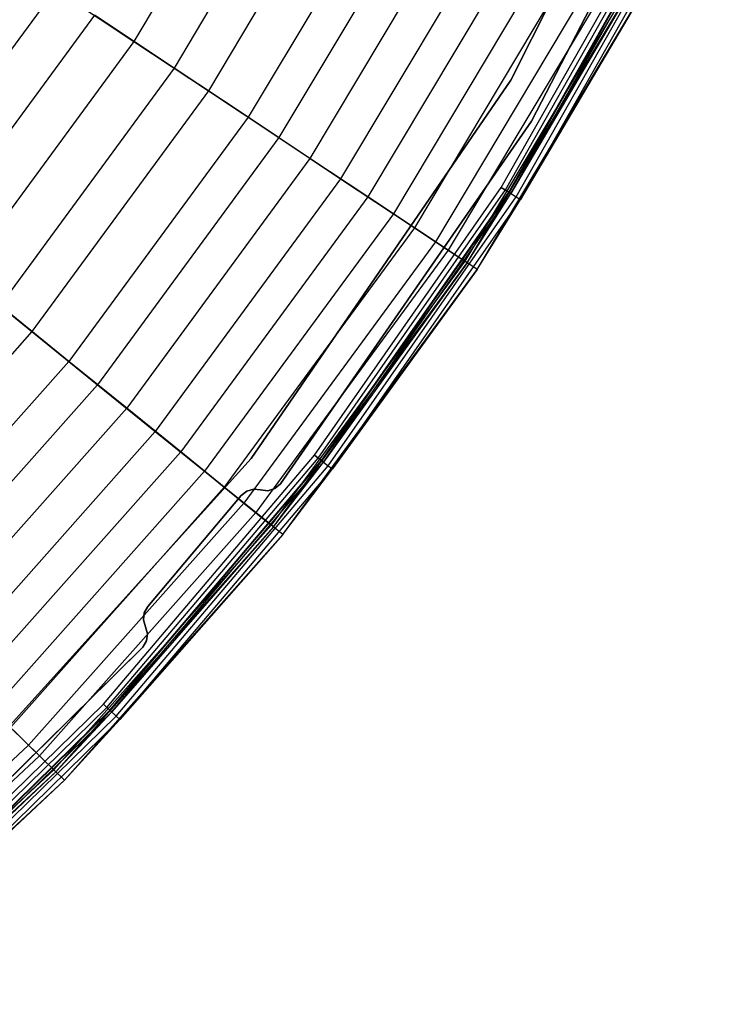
# Model space of a CAD drawing. Extents: x -11.4 to 11.4, y 1.8 to 24.6.
# Tile 156 of 199: x 8 to 10.3, y 4.5 to 7.7. Entities that reach past the tile are written whole.
import ezdxf

# ---------------------------------------------------------------- set-up
doc = ezdxf.new("R2010")
doc.units = 0
doc.header["$MEASUREMENT"] = 0
doc.layers.get('0').update_dxf_attribs({"color": 13, "linetype": 'CONTINUOUS'})

# ---------------------------------------------------------------- blocks, each defined once
blk = doc.blocks.new('GRUPUJ_4')
at = {"color": 0}
for p, q in [((21.6913, 7.0376), (21.0182, 5.7054)), ((21.0182, 5.7054, 0.0394), (21.6913, 7.0376, 0.0394)), ((21.6913, 7.0376), (21.0182, 5.7054)), ((21.0182, 5.7054, 0.0394), (21.6913, 7.0376, 0.0394)), ((21.0848, 5.5714, 0.0394), (21.7453, 6.845, 0.0394)), ((21.7453, 6.845, 0.0866), (21.0848, 5.5714, 0.0866)), ((21.0848, 5.5714, 0.0394), (21.7453, 6.845, 0.0394)), ((21.7453, 6.845, 0.0866), (21.0848, 5.5714, 0.0866)), ((21.0848, 5.5714, 0.0394), (21.7453, 6.845, 0.0394)), ((20.2759, 6.641, 5.2789), (19.7914, 5.8312, 5.2789)), ((20.2759, 6.641, 5.2789), (19.7914, 5.8312, 5.2789)), ((20.4142, 6.5668, 4.9662), (19.922, 5.7444, 4.9662)), ((20.4142, 6.5668, 4.9662), (19.922, 5.7444, 4.9662)), ((20.5323, 6.5034, 4.811), (20.0338, 5.6702, 4.811)), ((20.5323, 6.5034, 4.811), (20.0338, 5.6702, 4.811)), ((20.6689, 6.4302, 4.4118), (20.1628, 5.5845, 4.4118)), ((20.6689, 6.4302, 4.4118), (20.1628, 5.5845, 4.4118)), ((20.7748, 6.3734, 4.234), (20.263, 5.518, 4.234)), ((20.7748, 6.3734, 4.234), (20.263, 5.518, 4.234)), ((20.8821, 6.3158, 3.8034), (20.3644, 5.4507, 3.8034)), ((20.8821, 6.3158, 3.8034), (20.3644, 5.4507, 3.8034)), ((20.9871, 5.356), (21.511, 6.2799)), ((20.9871, 5.356), (21.511, 6.2799)), ((20.9871, 5.356, 0.0394), (21.511, 6.2799, 0.0394)), ((20.9871, 5.356, 0.0394), (21.511, 6.2799, 0.0394)), ((20.9875, 6.2593, 3.566), (20.4641, 5.3845, 3.566)), ((20.9875, 6.2593, 3.566), (20.4641, 5.3845, 3.566)), ((21.0002, 5.3478, 0.0425), (21.5247, 6.2729, 0.0425)), ((21.0002, 5.3478, 0.0425), (21.5247, 6.2729, 0.0425)), ((21.0111, 5.3409, 0.0514), (21.5362, 6.2671, 0.0514)), ((21.0111, 5.3409, 0.0514), (21.5362, 6.2671, 0.0514)), ((21.0132, 5.3396, 0.0063), (21.5384, 6.266, 0.0063)), ((21.0132, 5.3396, 0.0063), (21.5384, 6.266, 0.0063)), ((21.0182, 5.3364, 0.0647), (21.5438, 6.2633, 0.0647)), ((21.0182, 5.3364, 0.0647), (21.5438, 6.2633, 0.0647)), ((21.0351, 5.3258, 0.0241), (21.5615, 6.2543, 0.0241)), ((21.0351, 5.3258, 0.0241), (21.5615, 6.2543, 0.0241)), ((21.0493, 5.3168, 0.0506), (21.5766, 6.2466, 0.0506)), ((21.0493, 5.3168, 0.0506), (21.5766, 6.2466, 0.0506)), ((21.0812, 6.209, 3.0418), (20.5526, 5.3257, 3.0418)), ((21.0812, 6.209, 3.0418), (20.5526, 5.3257, 3.0418)), ((21.1695, 6.1617, 2.7907), (20.6361, 5.2703, 2.7907)), ((21.1695, 6.1617, 2.7907), (20.6361, 5.2703, 2.7907)), ((21.2418, 6.1229, 2.1689), (20.7045, 5.2249, 2.1689)), ((21.2418, 6.1229, 2.1689), (20.7045, 5.2249, 2.1689)), ((21.3141, 6.0841, 1.9047), (20.7728, 5.1795, 1.9047)), ((21.3141, 6.0841, 1.9047), (20.7728, 5.1795, 1.9047)), ((21.358, 6.0606, 1.1801), (20.8143, 5.152, 1.1801)), ((21.358, 6.0606, 1.1801), (20.8143, 5.152, 1.1801)), ((21.4148, 6.0301, 0.9054), (20.868, 5.1163, 0.9054)), ((21.4148, 6.0301, 0.9054), (20.868, 5.1163, 0.9054)), ((20.8756, 5.1113, 0.0802), (21.4228, 6.0258, 0.0802)), ((20.8756, 5.1113, 0.0802), (21.4228, 6.0258, 0.0802)), ((21.4228, 6.0258, 0.0802), (21.0182, 5.3364, 0.0647)), ((21.4228, 6.0258, 0.0802), (21.0182, 5.3364, 0.0647)), ((19.5357, 6.0009, 5.6574), (18.9945, 5.2632, 5.6574)), ((19.5357, 6.0009, 5.6574), (18.9945, 5.2632, 5.6574)), ((19.5357, 6.0009, 5.6574), (19.7914, 5.8312, 5.2789)), ((19.5357, 6.0009, 5.6574), (19.7914, 5.8312, 5.2789)), ((20.9084, 5.0895, 0.0816), (21.4575, 6.0072, 0.0816)), ((20.9084, 5.0895, 0.0816), (21.4575, 6.0072, 0.0816)), ((21.4575, 6.0072, 0.0816), (21.0493, 5.3168, 0.0506)), ((21.4575, 6.0072, 0.0816), (21.0493, 5.3168, 0.0506)), ((19.6628, 5.9165, 5.4192), (19.1131, 5.1673, 5.4192)), ((19.6628, 5.9165, 5.4192), (19.1131, 5.1673, 5.4192)), ((19.922, 5.7444, 4.9662), (19.6628, 5.9165, 5.4192)), ((19.922, 5.7444, 4.9662), (19.6628, 5.9165, 5.4192)), ((19.7914, 5.8312, 5.2789), (19.2331, 5.0703, 5.2789)), ((19.7914, 5.8312, 5.2789), (19.2331, 5.0703, 5.2789)), ((19.7914, 5.8312, 5.2789), (20.0338, 5.6702, 4.811)), ((19.7914, 5.8312, 5.2789), (20.0338, 5.6702, 4.811)), ((19.922, 5.7444, 4.9662), (19.355, 4.9717, 4.9662)), ((19.922, 5.7444, 4.9662), (19.355, 4.9717, 4.9662)), ((20.1628, 5.5845, 4.4118), (19.922, 5.7444, 4.9662)), ((20.1628, 5.5845, 4.4118), (19.922, 5.7444, 4.9662)), ((21.0182, 5.7054), (20.1734, 4.4749)), ((20.1734, 4.4749, 0.0394), (21.0182, 5.7054, 0.0394)), ((21.0182, 5.7054), (20.1734, 4.4749)), ((20.1734, 4.4749, 0.0394), (21.0182, 5.7054, 0.0394)), ((21.0182, 5.7054, 0.0394), (21.0182, 5.7054)), ((21.0182, 5.7054, 0.0394), (21.0182, 5.7054)), ((20.0338, 5.6702, 4.811), (19.4593, 4.8873, 4.811)), ((20.0338, 5.6702, 4.811), (19.4593, 4.8873, 4.811)), ((20.0338, 5.6702, 4.811), (20.263, 5.518, 4.234)), ((20.0338, 5.6702, 4.811), (20.263, 5.518, 4.234)), ((20.1628, 5.5845, 4.4118), (19.5798, 4.7899, 4.4118)), ((20.1628, 5.5845, 4.4118), (19.5798, 4.7899, 4.4118)), ((20.3644, 5.4507, 3.8034), (20.1628, 5.5845, 4.4118)), ((20.3644, 5.4507, 3.8034), (20.1628, 5.5845, 4.4118)), ((20.2683, 4.3918, 0.0394), (21.0848, 5.5714, 0.0394)), ((21.0848, 5.5714, 0.0866), (20.2683, 4.3918, 0.0866)), ((20.2683, 4.3918, 0.0394), (21.0848, 5.5714, 0.0394)), ((21.0848, 5.5714, 0.0866), (20.2683, 4.3918, 0.0866)), ((20.2683, 4.3918, 0.0394), (21.0848, 5.5714, 0.0394)), ((21.0848, 5.5714, 0.0394), (21.0848, 5.5714, 0.0866)), ((21.0848, 5.5714, 0.0394), (21.0848, 5.5714, 0.0866)), ((20.263, 5.518, 4.234), (19.6733, 4.7143, 4.234)), ((20.263, 5.518, 4.234), (19.6733, 4.7143, 4.234)), ((20.263, 5.518, 4.234), (20.4641, 5.3845, 3.566)), ((20.263, 5.518, 4.234), (20.4641, 5.3845, 3.566)), ((20.3644, 5.4507, 3.8034), (19.768, 4.6378, 3.8034)), ((20.3644, 5.4507, 3.8034), (19.768, 4.6378, 3.8034)), ((20.5526, 5.3257, 3.0418), (20.3644, 5.4507, 3.8034)), ((20.5526, 5.3257, 3.0418), (20.3644, 5.4507, 3.8034)), ((20.4641, 5.3845, 3.566), (19.861, 4.5626, 3.566)), ((20.4641, 5.3845, 3.566), (19.861, 4.5626, 3.566)), ((20.4641, 5.3845, 3.566), (20.6361, 5.2703, 2.7907)), ((20.4641, 5.3845, 3.566), (20.6361, 5.2703, 2.7907)), ((20.3791, 4.4852), (20.9871, 5.356)), ((20.3791, 4.4852), (20.9871, 5.356)), ((20.3791, 4.4852, 0.0394), (20.9871, 5.356, 0.0394)), ((20.3791, 4.4852, 0.0394), (20.9871, 5.356, 0.0394)), ((20.9871, 5.356), (21.0132, 5.3396, 0.0063)), ((20.9871, 5.356), (21.0132, 5.3396, 0.0063)), ((21.0002, 5.3478, 0.0425), (20.9871, 5.356, 0.0394)), ((21.0002, 5.3478, 0.0425), (20.9871, 5.356, 0.0394)), ((20.5526, 5.3257, 3.0418), (19.9437, 4.4958, 3.0418)), ((20.5526, 5.3257, 3.0418), (19.9437, 4.4958, 3.0418)), ((20.3913, 4.4758, 0.0425), (21.0002, 5.3478, 0.0425)), ((20.3913, 4.4758, 0.0425), (21.0002, 5.3478, 0.0425)), ((20.4016, 4.4679, 0.0514), (21.0111, 5.3409, 0.0514)), ((20.4016, 4.4679, 0.0514), (21.0111, 5.3409, 0.0514)), ((20.4035, 4.4664, 0.0063), (21.0132, 5.3396, 0.0063)), ((20.4035, 4.4664, 0.0063), (21.0132, 5.3396, 0.0063)), ((20.4082, 4.4628, 0.0647), (21.0182, 5.3364, 0.0647)), ((20.4082, 4.4628, 0.0647), (21.0182, 5.3364, 0.0647)), ((20.424, 4.4506, 0.0241), (21.0351, 5.3258, 0.0241)), ((20.424, 4.4506, 0.0241), (21.0351, 5.3258, 0.0241)), ((20.4374, 4.4404, 0.0506), (21.0493, 5.3168, 0.0506)), ((20.4374, 4.4404, 0.0506), (21.0493, 5.3168, 0.0506)), ((20.7045, 5.2249, 2.1689), (20.5526, 5.3257, 3.0418)), ((20.7045, 5.2249, 2.1689), (20.5526, 5.3257, 3.0418)), ((20.8756, 5.1113, 0.0802), (21.0182, 5.3364, 0.0647)), ((20.8756, 5.1113, 0.0802), (21.0182, 5.3364, 0.0647)), ((20.9084, 5.0895, 0.0816), (21.0493, 5.3168, 0.0506)), ((20.9084, 5.0895, 0.0816), (21.0493, 5.3168, 0.0506)), ((21.0111, 5.3409, 0.0514), (21.0002, 5.3478, 0.0425)), ((21.0111, 5.3409, 0.0514), (21.0002, 5.3478, 0.0425)), ((21.0182, 5.3364, 0.0647), (21.0111, 5.3409, 0.0514)), ((21.0182, 5.3364, 0.0647), (21.0111, 5.3409, 0.0514)), ((21.0132, 5.3396, 0.0063), (21.0351, 5.3258, 0.0241)), ((21.0132, 5.3396, 0.0063), (21.0351, 5.3258, 0.0241)), ((21.0351, 5.3258, 0.0241), (21.0493, 5.3168, 0.0506)), ((21.0351, 5.3258, 0.0241), (21.0493, 5.3168, 0.0506)), ((20.6361, 5.2703, 2.7907), (20.0216, 4.4328, 2.7907)), ((20.6361, 5.2703, 2.7907), (20.0216, 4.4328, 2.7907)), ((20.6361, 5.2703, 2.7907), (20.7728, 5.1795, 1.9047)), ((20.6361, 5.2703, 2.7907), (20.7728, 5.1795, 1.9047)), ((20.7045, 5.2249, 2.1689), (20.0854, 4.3811, 2.1689)), ((20.7045, 5.2249, 2.1689), (20.0854, 4.3811, 2.1689)), ((20.8143, 5.152, 1.1801), (20.7045, 5.2249, 2.1689)), ((20.8143, 5.152, 1.1801), (20.7045, 5.2249, 2.1689)), ((20.7728, 5.1795, 1.9047), (20.1492, 4.3296, 1.9047)), ((20.7728, 5.1795, 1.9047), (20.1492, 4.3296, 1.9047)), ((20.7728, 5.1795, 1.9047), (20.868, 5.1163, 0.9054)), ((20.7728, 5.1795, 1.9047), (20.868, 5.1163, 0.9054)), ((20.8143, 5.152, 1.1801), (20.1879, 4.2983, 1.1801)), ((20.8143, 5.152, 1.1801), (20.1879, 4.2983, 1.1801)), ((20.8756, 5.1113, 0.0802), (20.8143, 5.152, 1.1801)), ((20.8756, 5.1113, 0.0802), (20.8143, 5.152, 1.1801)), ((20.868, 5.1163, 0.9054), (20.238, 4.2578, 0.9054)), ((20.868, 5.1163, 0.9054), (20.238, 4.2578, 0.9054)), ((20.2452, 4.252, 0.0802), (20.8756, 5.1113, 0.0802)), ((20.2452, 4.252, 0.0802), (20.8756, 5.1113, 0.0802)), ((20.8756, 5.1113, 0.0802), (20.4082, 4.4628, 0.0647)), ((20.8756, 5.1113, 0.0802), (20.4082, 4.4628, 0.0647)), ((20.9084, 5.0895, 0.0816), (20.868, 5.1163, 0.9054)), ((20.9084, 5.0895, 0.0816), (20.868, 5.1163, 0.9054)), ((19.2331, 5.0703, 5.2789), (19.4593, 4.8873, 4.811)), ((19.2331, 5.0703, 5.2789), (19.4593, 4.8873, 4.811)), ((20.2757, 4.2273, 0.0816), (20.9084, 5.0895, 0.0816)), ((20.2757, 4.2273, 0.0816), (20.9084, 5.0895, 0.0816)), ((20.9084, 5.0895, 0.0816), (20.4374, 4.4404, 0.0506)), ((20.9084, 5.0895, 0.0816), (20.4374, 4.4404, 0.0506)), ((19.5798, 4.7899, 4.4118), (19.355, 4.9717, 4.9662)), ((19.5798, 4.7899, 4.4118), (19.355, 4.9717, 4.9662)), ((19.4593, 4.8873, 4.811), (18.8141, 4.1617, 4.811)), ((19.4593, 4.8873, 4.811), (18.8141, 4.1617, 4.811)), ((19.4593, 4.8873, 4.811), (19.6733, 4.7143, 4.234)), ((19.4593, 4.8873, 4.811), (19.6733, 4.7143, 4.234)), ((19.5798, 4.7899, 4.4118), (18.925, 4.0534, 4.4118)), ((19.5798, 4.7899, 4.4118), (18.925, 4.0534, 4.4118)), ((19.768, 4.6378, 3.8034), (19.5798, 4.7899, 4.4118)), ((19.768, 4.6378, 3.8034), (19.5798, 4.7899, 4.4118)), ((19.6733, 4.7143, 4.234), (19.011, 3.9694, 4.234)), ((19.6733, 4.7143, 4.234), (19.011, 3.9694, 4.234)), ((19.6733, 4.7143, 4.234), (19.861, 4.5626, 3.566)), ((19.6733, 4.7143, 4.234), (19.861, 4.5626, 3.566)), ((19.768, 4.6378, 3.8034), (19.098, 3.8844, 3.8034)), ((19.768, 4.6378, 3.8034), (19.098, 3.8844, 3.8034)), ((19.9437, 4.4958, 3.0418), (19.768, 4.6378, 3.8034)), ((19.9437, 4.4958, 3.0418), (19.768, 4.6378, 3.8034)), ((19.861, 4.5626, 3.566), (19.1836, 3.8008, 3.566)), ((19.861, 4.5626, 3.566), (19.1836, 3.8008, 3.566)), ((19.861, 4.5626, 3.566), (20.0216, 4.4328, 2.7907)), ((19.861, 4.5626, 3.566), (20.0216, 4.4328, 2.7907)), ((19.9437, 4.4958, 3.0418), (19.2597, 3.7265, 3.0418)), ((19.9437, 4.4958, 3.0418), (19.2597, 3.7265, 3.0418)), ((19.6922, 3.6752), (20.3791, 4.4852)), ((19.6922, 3.6752), (20.3791, 4.4852)), ((19.6922, 3.6752, 0.0394), (20.3791, 4.4852, 0.0394)), ((19.6922, 3.6752, 0.0394), (20.3791, 4.4852, 0.0394)), ((20.0854, 4.3811, 2.1689), (19.9437, 4.4958, 3.0418)), ((20.0854, 4.3811, 2.1689), (19.9437, 4.4958, 3.0418)), ((20.3791, 4.4852), (20.4035, 4.4664, 0.0063)), ((20.3791, 4.4852), (20.4035, 4.4664, 0.0063)), ((20.3913, 4.4758, 0.0425), (20.3791, 4.4852, 0.0394)), ((20.3913, 4.4758, 0.0425), (20.3791, 4.4852, 0.0394)), ((20.1734, 4.4749), (19.1722, 3.3679)), ((19.1722, 3.3679, 0.0394), (20.1734, 4.4749, 0.0394)), ((20.1734, 4.4749), (19.1722, 3.3679)), ((19.1722, 3.3679, 0.0394), (20.1734, 4.4749, 0.0394)), ((19.7035, 3.6647, 0.0425), (20.3913, 4.4758, 0.0425)), ((19.7035, 3.6647, 0.0425), (20.3913, 4.4758, 0.0425)), ((19.713, 3.6559, 0.0514), (20.4016, 4.4679, 0.0514)), ((19.713, 3.6559, 0.0514), (20.4016, 4.4679, 0.0514)), ((19.7147, 3.6542, 0.0063), (20.4035, 4.4664, 0.0063)), ((19.7147, 3.6542, 0.0063), (20.4035, 4.4664, 0.0063)), ((19.7191, 3.6502, 0.0647), (20.4082, 4.4628, 0.0647)), ((19.7191, 3.6502, 0.0647), (20.4082, 4.4628, 0.0647)), ((20.1734, 4.4749, 0.0394), (20.1734, 4.4749)), ((20.1734, 4.4749, 0.0394), (20.1734, 4.4749)), ((20.2452, 4.252, 0.0802), (20.4082, 4.4628, 0.0647)), ((20.2452, 4.252, 0.0802), (20.4082, 4.4628, 0.0647)), ((20.4016, 4.4679, 0.0514), (20.3913, 4.4758, 0.0425)), ((20.4016, 4.4679, 0.0514), (20.3913, 4.4758, 0.0425)), ((20.4082, 4.4628, 0.0647), (20.4016, 4.4679, 0.0514)), ((20.4082, 4.4628, 0.0647), (20.4016, 4.4679, 0.0514)), ((20.4035, 4.4664, 0.0063), (20.424, 4.4506, 0.0241)), ((20.4035, 4.4664, 0.0063), (20.424, 4.4506, 0.0241)), ((20.0216, 4.4328, 2.7907), (19.3314, 3.6565, 2.7907)), ((20.0216, 4.4328, 2.7907), (19.3314, 3.6565, 2.7907)), ((19.7337, 3.6366, 0.0241), (20.424, 4.4506, 0.0241)), ((19.7337, 3.6366, 0.0241), (20.424, 4.4506, 0.0241)), ((19.746, 3.6251, 0.0506), (20.4374, 4.4404, 0.0506)), ((19.746, 3.6251, 0.0506), (20.4374, 4.4404, 0.0506)), ((20.0216, 4.4328, 2.7907), (20.1492, 4.3296, 1.9047)), ((20.0216, 4.4328, 2.7907), (20.1492, 4.3296, 1.9047)), ((20.2757, 4.2273, 0.0816), (20.4374, 4.4404, 0.0506)), ((20.2757, 4.2273, 0.0816), (20.4374, 4.4404, 0.0506)), ((20.424, 4.4506, 0.0241), (20.4374, 4.4404, 0.0506)), ((20.424, 4.4506, 0.0241), (20.4374, 4.4404, 0.0506)), ((20.2683, 4.3918, 0.0394), (20.2501, 4.3765, 0.0394)), ((20.2501, 4.3765, 0.0866), (20.2683, 4.3918, 0.0866)), ((20.2683, 4.3918, 0.0394), (20.2501, 4.3765, 0.0394)), ((20.2683, 4.3918, 0.0394), (20.2501, 4.3765, 0.0394)), ((20.2501, 4.3765, 0.0866), (20.2683, 4.3918, 0.0866)), ((20.2683, 4.3918, 0.0866), (20.2683, 4.3918, 0.0394)), ((20.2683, 4.3918, 0.0866), (20.2683, 4.3918, 0.0394)), ((20.0854, 4.3811, 2.1689), (19.3901, 3.5991, 2.1689)), ((20.0854, 4.3811, 2.1689), (19.3901, 3.5991, 2.1689)), ((20.1879, 4.2983, 1.1801), (20.0854, 4.3811, 2.1689)), ((20.1879, 4.2983, 1.1801), (20.0854, 4.3811, 2.1689)), ((20.1586, 4.3685, 0.0394), (20.1405, 4.354, 0.0394)), ((20.1405, 4.354, 0.0866), (20.1586, 4.3685, 0.0866)), ((20.1586, 4.3685, 0.0394), (20.1405, 4.354, 0.0394)), ((20.1586, 4.3685, 0.0394), (20.1405, 4.354, 0.0394)), ((20.1405, 4.354, 0.0866), (20.1586, 4.3685, 0.0866)), ((20.1809, 4.3749, 0.0394), (20.1586, 4.3685, 0.0394)), ((20.1586, 4.3685, 0.0866), (20.1809, 4.3749, 0.0866)), ((20.1809, 4.3749, 0.0394), (20.1586, 4.3685, 0.0394)), ((20.1809, 4.3749, 0.0394), (20.1586, 4.3685, 0.0394)), ((20.1586, 4.3685, 0.0866), (20.1809, 4.3749, 0.0866)), ((20.1586, 4.3685, 0.0394), (20.1586, 4.3685, 0.0866)), ((20.1586, 4.3685, 0.0394), (20.1586, 4.3685, 0.0866)), ((20.2038, 4.3722, 0.0394), (20.1809, 4.3749, 0.0394)), ((20.1809, 4.3749, 0.0866), (20.2038, 4.3722, 0.0866)), ((20.2038, 4.3722, 0.0394), (20.1809, 4.3749, 0.0394)), ((20.1809, 4.3749, 0.0394), (20.1809, 4.3749, 0.0866)), ((20.1809, 4.3749, 0.0394), (20.1809, 4.3749, 0.0866)), ((20.2038, 4.3722, 0.0394), (20.1809, 4.3749, 0.0394)), ((20.1809, 4.3749, 0.0866), (20.2038, 4.3722, 0.0866)), ((20.2274, 4.3696, 0.0394), (20.2038, 4.3722, 0.0394)), ((20.2038, 4.3722, 0.0866), (20.2274, 4.3696, 0.0866)), ((20.2274, 4.3696, 0.0394), (20.2038, 4.3722, 0.0394)), ((20.2274, 4.3696, 0.0394), (20.2038, 4.3722, 0.0394)), ((20.2038, 4.3722, 0.0866), (20.2274, 4.3696, 0.0866)), ((20.2038, 4.3722, 0.0394), (20.2038, 4.3722, 0.0866)), ((20.2038, 4.3722, 0.0394), (20.2038, 4.3722, 0.0866)), ((20.2501, 4.3765, 0.0394), (20.2274, 4.3696, 0.0394)), ((20.2274, 4.3696, 0.0866), (20.2501, 4.3765, 0.0866)), ((20.2501, 4.3765, 0.0394), (20.2274, 4.3696, 0.0394)), ((20.2501, 4.3765, 0.0394), (20.2274, 4.3696, 0.0394)), ((20.2274, 4.3696, 0.0866), (20.2501, 4.3765, 0.0866)), ((20.2274, 4.3696, 0.0394), (20.2274, 4.3696, 0.0866)), ((20.2274, 4.3696, 0.0394), (20.2274, 4.3696, 0.0866)), ((20.2501, 4.3765, 0.0394), (20.2501, 4.3765, 0.0866)), ((20.2501, 4.3765, 0.0394), (20.2501, 4.3765, 0.0866)), ((20.1492, 4.3296, 1.9047), (19.4487, 3.5418, 1.9047)), ((20.1492, 4.3296, 1.9047), (19.4487, 3.5418, 1.9047)), ((20.1405, 4.354, 0.0394), (19.8363, 3.9926, 0.0394)), ((19.8363, 3.9926, 0.0866), (20.1405, 4.354, 0.0866)), ((20.1405, 4.354, 0.0394), (19.8363, 3.9926, 0.0394)), ((20.1405, 4.354, 0.0394), (19.8363, 3.9926, 0.0394)), ((19.8363, 3.9926, 0.0866), (20.1405, 4.354, 0.0866)), ((20.1405, 4.354, 0.0394), (20.1405, 4.354, 0.0866)), ((20.1405, 4.354, 0.0394), (20.1405, 4.354, 0.0866)), ((20.1492, 4.3296, 1.9047), (20.238, 4.2578, 0.9054)), ((20.1492, 4.3296, 1.9047), (20.238, 4.2578, 0.9054)), ((20.1879, 4.2983, 1.1801), (19.4844, 3.507, 1.1801)), ((20.1879, 4.2983, 1.1801), (19.4844, 3.507, 1.1801)), ((20.2452, 4.252, 0.0802), (20.1879, 4.2983, 1.1801)), ((20.2452, 4.252, 0.0802), (20.1879, 4.2983, 1.1801)), ((20.238, 4.2578, 0.9054), (19.5305, 3.462, 0.9054)), ((20.238, 4.2578, 0.9054), (19.5305, 3.462, 0.9054)), ((19.537, 3.4556, 0.0802), (20.2452, 4.252, 0.0802)), ((19.537, 3.4556, 0.0802), (20.2452, 4.252, 0.0802)), ((20.2452, 4.252, 0.0802), (19.7191, 3.6502, 0.0647)), ((20.2452, 4.252, 0.0802), (19.7191, 3.6502, 0.0647)), ((20.2757, 4.2273, 0.0816), (20.238, 4.2578, 0.9054)), ((20.2757, 4.2273, 0.0816), (20.238, 4.2578, 0.9054)), ((19.5651, 3.4281, 0.0816), (20.2757, 4.2273, 0.0816)), ((19.5651, 3.4281, 0.0816), (20.2757, 4.2273, 0.0816)), ((20.2757, 4.2273, 0.0816), (19.746, 3.6251, 0.0506)), ((20.2757, 4.2273, 0.0816), (19.746, 3.6251, 0.0506)), ((19.8251, 3.9723, 0.0394), (19.8226, 3.9493, 0.0394)), ((19.8226, 3.9493, 0.0866), (19.8251, 3.9723, 0.0866)), ((19.8251, 3.9723, 0.0394), (19.8226, 3.9493, 0.0394)), ((19.8251, 3.9723, 0.0394), (19.8226, 3.9493, 0.0394)), ((19.8226, 3.9493, 0.0866), (19.8251, 3.9723, 0.0866)), ((19.8363, 3.9926, 0.0394), (19.8251, 3.9723, 0.0394)), ((19.8251, 3.9723, 0.0866), (19.8363, 3.9926, 0.0866)), ((19.8363, 3.9926, 0.0394), (19.8251, 3.9723, 0.0394)), ((19.8363, 3.9926, 0.0394), (19.8251, 3.9723, 0.0394)), ((19.8251, 3.9723, 0.0866), (19.8363, 3.9926, 0.0866)), ((19.8251, 3.9723, 0.0394), (19.8251, 3.9723, 0.0866)), ((19.8251, 3.9723, 0.0394), (19.8251, 3.9723, 0.0866)), ((19.8363, 3.9926, 0.0866), (19.8363, 3.9926, 0.0394)), ((19.8363, 3.9926, 0.0866), (19.8363, 3.9926, 0.0394)), ((19.8226, 3.9493, 0.0394), (19.8292, 3.9271, 0.0394)), ((19.8292, 3.9271, 0.0866), (19.8226, 3.9493, 0.0866)), ((19.8226, 3.9493, 0.0394), (19.8292, 3.9271, 0.0394)), ((19.8226, 3.9493, 0.0394), (19.8292, 3.9271, 0.0394)), ((19.8226, 3.9493, 0.0394), (19.8226, 3.9493, 0.0866)), ((19.8292, 3.9271, 0.0866), (19.8226, 3.9493, 0.0866)), ((19.8226, 3.9493, 0.0394), (19.8226, 3.9493, 0.0866)), ((19.8292, 3.9271, 0.0394), (19.8357, 3.9043, 0.0394)), ((19.8357, 3.9043, 0.0866), (19.8292, 3.9271, 0.0866)), ((19.8292, 3.9271, 0.0394), (19.8357, 3.9043, 0.0394)), ((19.8357, 3.9043, 0.0866), (19.8292, 3.9271, 0.0866)), ((19.8292, 3.9271, 0.0394), (19.8357, 3.9043, 0.0394)), ((19.8292, 3.9271, 0.0866), (19.8292, 3.9271, 0.0394)), ((19.8292, 3.9271, 0.0866), (19.8292, 3.9271, 0.0394)), ((19.8328, 3.8808, 0.0394), (19.8209, 3.8603, 0.0394)), ((19.8209, 3.8603, 0.0866), (19.8328, 3.8808, 0.0866)), ((19.8328, 3.8808, 0.0394), (19.8209, 3.8603, 0.0394)), ((19.8209, 3.8603, 0.0866), (19.8328, 3.8808, 0.0866)), ((19.8328, 3.8808, 0.0394), (19.8209, 3.8603, 0.0394)), ((19.8357, 3.9043, 0.0394), (19.8328, 3.8808, 0.0394)), ((19.8328, 3.8808, 0.0866), (19.8357, 3.9043, 0.0866)), ((19.8357, 3.9043, 0.0394), (19.8328, 3.8808, 0.0394)), ((19.8328, 3.8808, 0.0866), (19.8357, 3.9043, 0.0866)), ((19.8357, 3.9043, 0.0394), (19.8328, 3.8808, 0.0394)), ((19.8328, 3.8808, 0.0866), (19.8328, 3.8808, 0.0394)), ((19.8328, 3.8808, 0.0866), (19.8328, 3.8808, 0.0394)), ((19.8357, 3.9043, 0.0866), (19.8357, 3.9043, 0.0394)), ((19.8357, 3.9043, 0.0866), (19.8357, 3.9043, 0.0394)), ((18.7977, 2.8546, 0.0394), (19.8209, 3.8603, 0.0394)), ((19.8209, 3.8603, 0.0866), (18.7977, 2.8546, 0.0866)), ((18.7977, 2.8546, 0.0394), (19.8209, 3.8603, 0.0394)), ((19.8209, 3.8603, 0.0866), (18.7977, 2.8546, 0.0866)), ((18.7977, 2.8546, 0.0394), (19.8209, 3.8603, 0.0394)), ((19.8209, 3.8603, 0.0394), (19.8209, 3.8603, 0.0866)), ((19.8209, 3.8603, 0.0394), (19.8209, 3.8603, 0.0866)), ((18.9325, 2.9331), (19.6922, 3.6752)), ((18.9325, 2.9331), (19.6922, 3.6752)), ((18.9325, 2.9331, 0.0394), (19.6922, 3.6752, 0.0394)), ((18.9325, 2.9331, 0.0394), (19.6922, 3.6752, 0.0394)), ((18.9427, 2.9216, 0.0425), (19.7035, 3.6647, 0.0425)), ((18.9427, 2.9216, 0.0425), (19.7035, 3.6647, 0.0425)), ((18.9513, 2.9119, 0.0514), (19.713, 3.6559, 0.0514)), ((18.9513, 2.9119, 0.0514), (19.713, 3.6559, 0.0514)), ((18.953, 2.9101, 0.0063), (19.7147, 3.6542, 0.0063)), ((18.953, 2.9101, 0.0063), (19.7147, 3.6542, 0.0063)), ((19.3314, 3.6565, 2.7907), (19.4487, 3.5418, 1.9047)), ((19.3314, 3.6565, 2.7907), (19.4487, 3.5418, 1.9047)), ((19.6922, 3.6752), (19.7147, 3.6542, 0.0063)), ((19.6922, 3.6752), (19.7147, 3.6542, 0.0063)), ((19.7035, 3.6647, 0.0425), (19.6922, 3.6752, 0.0394)), ((19.7035, 3.6647, 0.0425), (19.6922, 3.6752, 0.0394)), ((19.713, 3.6559, 0.0514), (19.7035, 3.6647, 0.0425)), ((19.713, 3.6559, 0.0514), (19.7035, 3.6647, 0.0425)), ((19.7191, 3.6502, 0.0647), (19.713, 3.6559, 0.0514)), ((19.7191, 3.6502, 0.0647), (19.713, 3.6559, 0.0514)), ((19.7147, 3.6542, 0.0063), (19.7337, 3.6366, 0.0241)), ((19.7147, 3.6542, 0.0063), (19.7337, 3.6366, 0.0241)), ((18.9569, 2.9056, 0.0647), (19.7191, 3.6502, 0.0647)), ((18.9569, 2.9056, 0.0647), (19.7191, 3.6502, 0.0647)), ((18.9702, 2.8908, 0.0241), (19.7337, 3.6366, 0.0241)), ((18.9702, 2.8908, 0.0241), (19.7337, 3.6366, 0.0241)), ((18.9814, 2.8782, 0.0506), (19.746, 3.6251, 0.0506)), ((18.9814, 2.8782, 0.0506), (19.746, 3.6251, 0.0506)), ((19.537, 3.4556, 0.0802), (19.7191, 3.6502, 0.0647)), ((19.537, 3.4556, 0.0802), (19.7191, 3.6502, 0.0647)), ((19.5651, 3.4281, 0.0816), (19.746, 3.6251, 0.0506)), ((19.5651, 3.4281, 0.0816), (19.746, 3.6251, 0.0506)), ((19.7337, 3.6366, 0.0241), (19.746, 3.6251, 0.0506)), ((19.7337, 3.6366, 0.0241), (19.746, 3.6251, 0.0506)), ((19.4844, 3.507, 1.1801), (19.3901, 3.5991, 2.1689)), ((19.4844, 3.507, 1.1801), (19.3901, 3.5991, 2.1689)), ((19.4487, 3.5418, 1.9047), (18.6776, 2.8231, 1.9047)), ((19.4487, 3.5418, 1.9047), (18.6776, 2.8231, 1.9047)), ((19.4487, 3.5418, 1.9047), (19.5305, 3.462, 0.9054)), ((19.4487, 3.5418, 1.9047), (19.5305, 3.462, 0.9054)), ((19.4844, 3.507, 1.1801), (18.7098, 2.7851, 1.1801)), ((19.4844, 3.507, 1.1801), (18.7098, 2.7851, 1.1801)), ((19.537, 3.4556, 0.0802), (19.4844, 3.507, 1.1801)), ((19.537, 3.4556, 0.0802), (19.4844, 3.507, 1.1801)), ((19.5305, 3.462, 0.9054), (18.7515, 2.736, 0.9054)), ((19.5305, 3.462, 0.9054), (18.7515, 2.736, 0.9054)), ((19.5651, 3.4281, 0.0816), (19.5305, 3.462, 0.9054)), ((19.5651, 3.4281, 0.0816), (19.5305, 3.462, 0.9054)), ((18.7574, 2.729, 0.0802), (19.537, 3.4556, 0.0802)), ((18.7574, 2.729, 0.0802), (19.537, 3.4556, 0.0802)), ((18.7828, 2.699, 0.0816), (19.5651, 3.4281, 0.0816)), ((18.7828, 2.699, 0.0816), (19.5651, 3.4281, 0.0816)), ((19.537, 3.4556, 0.0802), (18.9569, 2.9056, 0.0647)), ((19.537, 3.4556, 0.0802), (18.9569, 2.9056, 0.0647)), ((19.5651, 3.4281, 0.0816), (18.9814, 2.8782, 0.0506)), ((19.5651, 3.4281, 0.0816), (18.9814, 2.8782, 0.0506))]:
    blk.add_line(p, q, dxfattribs=at)
blk = doc.blocks.new('SATELLITE_M_ZWIS-11230-112')
at = {"color": 0}
blk.add_blockref('GRUPUJ_4', (-11.4046, 1.8418, 0.6293), dxfattribs=at)

msp = doc.modelspace()

# ---------------------------------------------------------------- block references
at = {"color": 0}
msp.add_blockref('SATELLITE_M_ZWIS-11230-112', (0, 0), dxfattribs=at)

doc.saveas('drawing.dxf')
